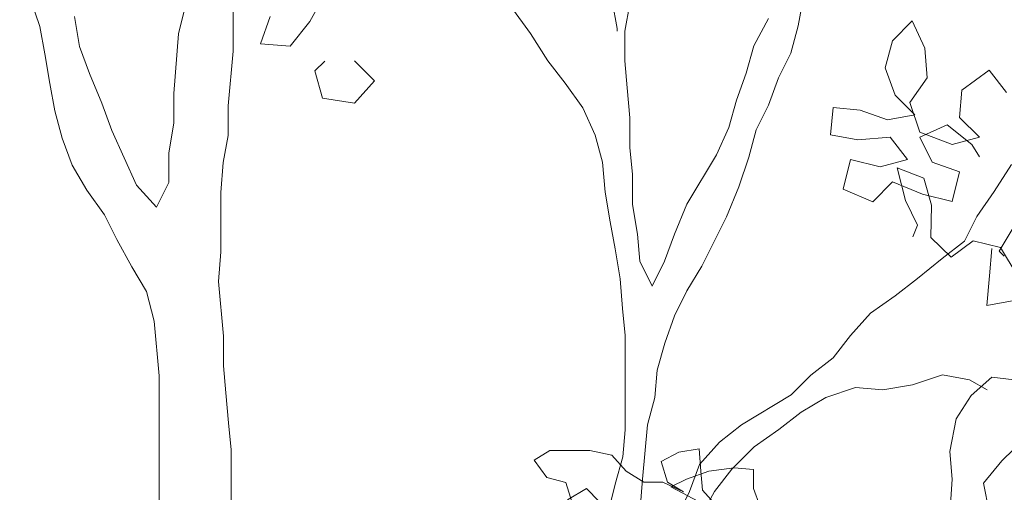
# Model space of a CAD drawing. Header units: millimetres. Extents: x -409347 to -76892, y 286088 to 1850972.
# Tile 111 of 256: x -208978 to -205707, y 565031 to 566602. Entities that reach past the tile are written whole.
import ezdxf

# ---------------------------------------------------------------- set-up
doc = ezdxf.new("R2010")
doc.units = ezdxf.units.MM
doc.linetypes.add('DGN Style 2', pattern=[3.08948, 1.853688, -1.235792])
for name, color, linetype, lineweight in [('a_drzewa', 7, 'Continuous', 0), ('A_P_WAND_BET_A_X', 25, 'Continuous', 0), ('A_P_WAND_BET_V_X', 131, 'DGN Style 2', 0)]:
    doc.layers.add(name, color=color, linetype=linetype, lineweight=lineweight)

msp = doc.modelspace()

# ---------------------------------------------------------------- linework, layer by layer
at = {"layer": 'a_drzewa', "ltscale": 1024}
for p, q in [((-208977.9, 566776.9), (-208911.8, 566579.3)), ((-208014.2, 566596.6), (-207964.9, 566687.2)), ((-208426, 566653.8), (-208450.6, 566555)), ((-207009.6, 566663.4), (-206993, 566572.8)), ((-206968.3, 566564.6), (-206951.9, 566655.2)), ((-206391.8, 566581.6), (-206375.4, 566672.2)), ((-208269.4, 566497.5), (-208269.5, 566629.3)), ((-207347.2, 566646.6), (-207281.2, 566556.1)), ((-208780, 566513.5), (-208796.6, 566612.3)), ((-208146, 566612.9), (-208178.8, 566522.3)), ((-208080, 566514.1), (-208014.2, 566596.6)), ((-206490.7, 566606.2), (-206540, 566515.6)), ((-206013, 566598.4), (-206078.9, 566532.4)), ((-205971.8, 566507.8), (-206013, 566598.4)), ((-208911.8, 566579.3), (-208895.3, 566488.7)), ((-208450.6, 566555), (-208466.9, 566357.3)), ((-207281.2, 566556.1), (-207223.5, 566465.5)), ((-206993, 566572.8), (-206993, 566564.6)), ((-206968.2, 566465.8), (-206968.3, 566564.6)), ((-206416.5, 566491), (-206391.8, 566581.6)), ((-208178.8, 566522.3), (-208080, 566514.1)), ((-206078.9, 566532.4), (-206103.5, 566441.8)), ((-208747, 566422.9), (-208780, 566513.5)), ((-208285.7, 566316.3), (-208269.4, 566497.5)), ((-206540, 566515.6), (-206564.6, 566424.9)), ((-206457.6, 566408.6), (-206416.5, 566491)), ((-205963.4, 566409), (-205971.8, 566507.8)), ((-208895.3, 566488.7), (-208878.7, 566389.9)), ((-207997.6, 566431.9), (-207964.7, 566464.8)), ((-207865.8, 566464.9), (-207799.9, 566399.1)), ((-207223.5, 566465.5), (-207165.8, 566391.5)), ((-206959.9, 566375.2), (-206968.2, 566465.8)), ((-207972.8, 566341.3), (-207997.6, 566431.9)), ((-206564.6, 566424.9), (-206597.5, 566334.3)), ((-206103.5, 566441.8), (-206070.5, 566351.3)), ((-205757.6, 566433.9), (-205848.1, 566368)), ((-205699.9, 566359.9), (-205757.6, 566433.9)), ((-208705.7, 566324.2), (-208747, 566422.9)), ((-207799.9, 566399.1), (-207865.7, 566324.9)), ((-207165.8, 566391.5), (-207108.1, 566309.2)), ((-206490.4, 566318), (-206457.6, 566408.6)), ((-206021, 566326.6), (-205963.4, 566409)), ((-208878.7, 566389.9), (-208862.2, 566299.3)), ((-206951.6, 566276.4), (-206959.9, 566375.2)), ((-205848.1, 566368), (-205856.3, 566277.4)), ((-208466.9, 566357.3), (-208466.8, 566258.5)), ((-207865.7, 566324.9), (-207972.8, 566341.3)), ((-206597.5, 566334.3), (-206622.1, 566243.7)), ((-206070.5, 566351.3), (-206004.5, 566285.5)), ((-205988, 566227.8), (-206021, 566326.6)), ((-208862.2, 566299.3), (-208837.4, 566208.8)), ((-208672.7, 566233.6), (-208705.7, 566324.2)), ((-208285.6, 566217.5), (-208285.7, 566316.3)), ((-207108.1, 566309.2), (-207066.8, 566218.6)), ((-206531.5, 566235.6), (-206490.4, 566318)), ((-206276.3, 566309.9), (-206284.4, 566219.3)), ((-206185.7, 566301.8), (-206276.3, 566309.9)), ((-206095.1, 566268.9), (-206185.7, 566301.8)), ((-206951.5, 566177.5), (-206951.6, 566276.4)), ((-206004.5, 566285.5), (-206095.1, 566268.9)), ((-205856.3, 566277.4), (-205790.3, 566211.5)), ((-208590.2, 566052.5), (-208672.7, 566233.6)), ((-208466.8, 566258.5), (-208483.2, 566159.7)), ((-206622.1, 566243.7), (-206663.2, 566153.1)), ((-206556.1, 566145), (-206531.5, 566235.6)), ((-205988, 566211.4), (-205897.4, 566252.6)), ((-205880.9, 566186.7), (-205988, 566227.8)), ((-205897.4, 566252.6), (-205815, 566186.8)), ((-208837.4, 566208.8), (-208804.3, 566118.2)), ((-208302, 566126.9), (-208285.6, 566217.5)), ((-207066.8, 566218.6), (-207042, 566128)), ((-206284.4, 566219.3), (-206193.8, 566202.9)), ((-206193.8, 566202.9), (-206086.8, 566211.3)), ((-206086.8, 566211.3), (-206029.1, 566137.2)), ((-205946.7, 566129), (-205988, 566211.4)), ((-205790.3, 566211.5), (-205880.9, 566186.7)), ((-206943.1, 566087), (-206951.5, 566177.5)), ((-205815, 566186.8), (-205790.3, 566145.7)), ((-208483.2, 566159.7), (-208483.1, 566060.8)), ((-206663.2, 566153.1), (-206761.9, 565988.3)), ((-206589, 566046.1), (-206556.1, 566145)), ((-206218.5, 566137), (-206243.1, 566038.2)), ((-206119.6, 566112.4), (-206218.5, 566137)), ((-206029.1, 566137.2), (-206119.6, 566112.4)), ((-208804.3, 566118.2), (-208754.9, 566035.9)), ((-208310.1, 566028.1), (-208302, 566126.9)), ((-207042, 566128), (-207033.7, 566029.2)), ((-205975.2, 566075.5), (-206062.8, 566109.1)), ((-206062.8, 566109.1), (-206035.7, 566000.5)), ((-205856.1, 566096.2), (-205946.7, 566129)), ((-205683.2, 566121), (-205740.7, 566030.4)), ((-206943.1, 565988.1), (-206943.1, 566087)), ((-205949.5, 565985.2), (-205975.2, 566075.5)), ((-205880.7, 565997.3), (-205856.1, 566096.2)), ((-208754.9, 566035.9), (-208697.1, 565953.6)), ((-208524.2, 565978.4), (-208590.2, 566052.5)), ((-208483.1, 566060.8), (-208524.2, 565978.4)), ((-206630.1, 565947.2), (-206589, 566046.1)), ((-206243.1, 566038.2), (-206144.2, 565997.1)), ((-206144.2, 565997.1), (-206078.4, 566063)), ((-206078.4, 566063), (-205979.6, 566022)), ((-208310, 565830.4), (-208310.1, 566028.1)), ((-207033.7, 566029.2), (-207017.1, 565930.4)), ((-206035.7, 566000.5), (-205995.9, 565918.7)), ((-205979.6, 566022), (-205880.7, 565997.3)), ((-205740.7, 566030.4), (-205798.3, 565948)), ((-206926.5, 565889.3), (-206943.1, 565988.1)), ((-206761.9, 565988.3), (-206803, 565889.4)), ((-205952, 565877.8), (-205949.5, 565985.2)), ((-208697.1, 565953.6), (-208655.9, 565871.3)), ((-206712.3, 565782.5), (-206630.1, 565947.2)), ((-205798.3, 565948), (-205839.4, 565865.6)), ((-207017.1, 565930.4), (-207000.6, 565839.8)), ((-205995.9, 565918.7), (-206011.4, 565880.5)), ((-205674.8, 565915.2), (-205724.1, 565832.8)), ((-208655.9, 565871.3), (-208606.4, 565780.7)), ((-206918.2, 565798.7), (-206926.5, 565889.3)), ((-206803, 565889.4), (-206835.8, 565798.8)), ((-205884.1, 565813), (-205952, 565877.8)), ((-207000.6, 565839.8), (-206984, 565741)), ((-205839.4, 565865.6), (-205913.5, 565807.9)), ((-205810.8, 565866.9), (-205884.1, 565813)), ((-205720.3, 565844.6), (-205810.8, 565866.9)), ((-205748.8, 565841), (-205757, 565750.4)), ((-205665, 565752.9), (-205720.3, 565844.6)), ((-208318.1, 565731.6), (-208310, 565830.4)), ((-205913.5, 565807.9), (-205995.8, 565741.9)), ((-205724.1, 565832.8), (-205707.6, 565816.3)), ((-208606.4, 565780.7), (-208556.9, 565698.4)), ((-206876.9, 565716.4), (-206918.2, 565798.7)), ((-206835.8, 565798.8), (-206876.9, 565716.4)), ((-206761.6, 565700.1), (-206712.3, 565782.5)), ((-206984, 565741), (-206975.7, 565642.2)), ((-205995.8, 565741.9), (-206069.8, 565684.2)), ((-205757, 565750.4), (-205765.1, 565651.6)), ((-208301.5, 565550.4), (-208318.1, 565731.6)), ((-208556.9, 565698.4), (-208532.1, 565599.6)), ((-206802.7, 565617.7), (-206761.6, 565700.1)), ((-206069.8, 565684.2), (-206152.1, 565626.5)), ((-206975.7, 565642.2), (-206967.4, 565551.6)), ((-205765.1, 565651.6), (-205674.5, 565668.1)), ((-206835.6, 565527.1), (-206802.7, 565617.7)), ((-206152.1, 565626.5), (-206218, 565552.3)), ((-208532.1, 565599.6), (-208515.5, 565418.5)), ((-208301.4, 565451.6), (-208301.5, 565550.4)), ((-206967.4, 565551.6), (-206967.1, 565238.7)), ((-206218, 565552.3), (-206275.5, 565478.2)), ((-206860.2, 565436.4), (-206835.6, 565527.1)), ((-206275.5, 565478.2), (-206349.6, 565420.4)), ((-208293.1, 565361), (-208301.4, 565451.6)), ((-208515.5, 565418.5), (-208515, 564899.6)), ((-206868.4, 565345.8), (-206860.2, 565436.4)), ((-206349.6, 565420.4), (-206415.4, 565354.5)), ((-206011.9, 565387.8), (-205913.1, 565420.8)), ((-205913.1, 565420.8), (-205822.5, 565404.5)), ((-205817.9, 565352.8), (-205748.8, 565413.7)), ((-205748.8, 565413.7), (-205655.6, 565402.7)), ((-206300.1, 565346.4), (-206201.3, 565379.4)), ((-206201.3, 565379.4), (-206110.7, 565371.2)), ((-206110.7, 565371.2), (-206011.9, 565387.8)), ((-205822.5, 565404.5), (-205764.8, 565371.6)), ((-208284.7, 565262.2), (-208293.1, 565361)), ((-206893, 565255.2), (-206868.4, 565345.8)), ((-206415.4, 565354.5), (-206580, 565255.5)), ((-206382.4, 565296.9), (-206300.1, 565346.4)), ((-205867.1, 565275), (-205817.9, 565352.8)), ((-206456.5, 565239.2), (-206382.4, 565296.9)), ((-208276.4, 565171.6), (-208284.7, 565262.2)), ((-206909.3, 565074), (-206893, 565255.2)), ((-206580, 565255.5), (-206654.1, 565197.8)), ((-205888, 565166.2), (-205867.1, 565275)), ((-206967.1, 565238.7), (-206975.2, 565148.1)), ((-206538.8, 565181.4), (-206456.5, 565239.2)), ((-206654.1, 565197.8), (-206719.9, 565123.6)), ((-206612.8, 565107.3), (-206538.8, 565181.4)), ((-205636.7, 565212), (-205715.6, 565135.6)), ((-208276.1, 564875.2), (-208276.4, 565171.6)), ((-207216.8, 565169.3), (-207269.5, 565137.6)), ((-207084.8, 565169.5), (-207216.8, 565169.3)), ((-207010.9, 565153.7), (-207084.8, 565169.5)), ((-206963.3, 565100.9), (-207010.9, 565153.7)), ((-206975.2, 565148.1), (-206999.9, 565057.5)), ((-206789.2, 565164.4), (-206847.2, 565132.7)), ((-206720.6, 565175.1), (-206789.2, 565164.4)), ((-206715.3, 565101.2), (-206720.6, 565175.1)), ((-205880.7, 565074.4), (-205888, 565166.2)), ((-207269.5, 565137.6), (-207227.3, 565079.6)), ((-206847.2, 565132.7), (-206826.1, 565064.1)), ((-206719.9, 565123.6), (-206752.8, 565033)), ((-205715.6, 565135.6), (-205776.1, 565060.6)), ((-206905.2, 565064), (-206963.3, 565100.9)), ((-206688.9, 565101.2), (-206762.7, 565074.7)), ((-206709.9, 565037.8), (-206715.3, 565101.2)), ((-206604.4, 565111.8), (-206688.9, 565101.2)), ((-206670.4, 565033.1), (-206612.8, 565107.3)), ((-206541.1, 565106.6), (-206604.4, 565111.8)), ((-206541, 565043.3), (-206541.1, 565106.6)), ((-207227.3, 565079.6), (-207163.9, 565063.8)), ((-207163.9, 565063.8), (-207142.7, 564995.2)), ((-206999.9, 565057.5), (-207024.5, 564958.6)), ((-206917.4, 564975.2), (-206909.3, 565074)), ((-206841.9, 565064.1), (-206905.2, 565064)), ((-206773.3, 565032.5), (-206841.9, 565064.1)), ((-206826.1, 565064.1), (-206773.3, 565032.5)), ((-206762.7, 565074.7), (-206815.5, 565048.3)), ((-205887.5, 564974.1), (-205880.7, 565074.4)), ((-205776.1, 565060.6), (-205757.5, 564966)), ((-207158.6, 565005.8), (-207095.3, 565042.8)), ((-207095.3, 565042.8), (-207053, 565000.6)), ((-206815.5, 565048.3), (-206704.6, 564990.3)), ((-206752.8, 565033), (-206793.9, 564950.6)), ((-206719.7, 564942.5), (-206670.4, 565033.1)), ((-206662.4, 564985.1), (-206709.9, 565037.8)), ((-206519.8, 564985.2), (-206541, 565043.3))]:
    msp.add_line(p, q, dxfattribs=at)
at = {"layer": 'A_P_WAND_BET_A_X', "ltscale": 0.01}
msp.add_3dface([(-409346.6, 1850971.6), (-87526.5, 1850971.6), (-87526.5, 286087.9), (-409346.6, 286087.9)], dxfattribs=at)
at = {"layer": 'A_P_WAND_BET_V_X'}
msp.add_3dface([(-346399.5, 627361.9), (-346399.5, 492361.9), (-171399.5, 492361.9), (-171399.5, 627361.9)], dxfattribs=at)

doc.saveas('drawing.dxf')
